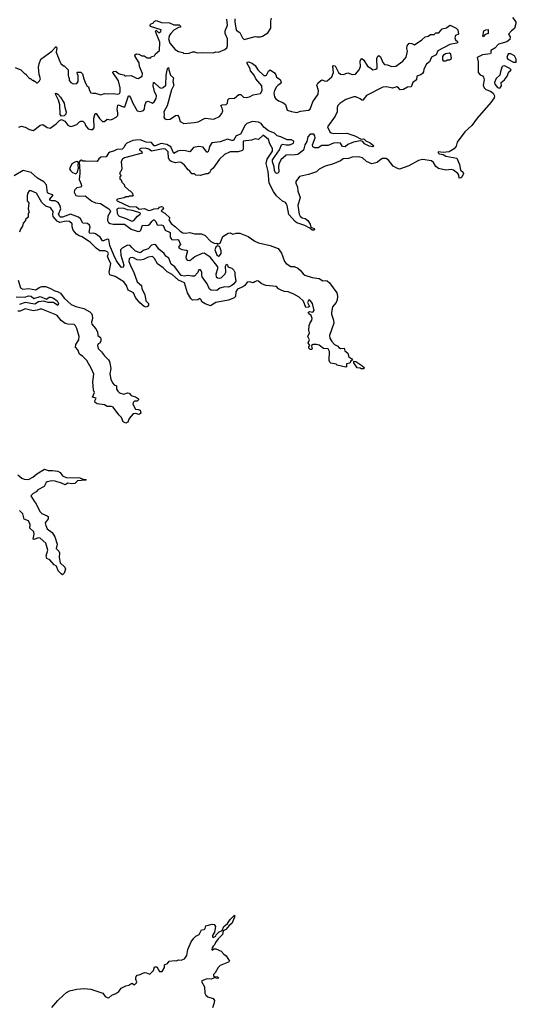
# Model space of a CAD drawing. Extents: x 2673034 to 2765626, y 830478 to 954748.
# Tile 110 of 126: x 2703925 to 2709496, y 917771 to 928819. Entities that reach past the tile are written whole.
import ezdxf

# ---------------------------------------------------------------- set-up
doc = ezdxf.new("R2010")
doc.units = 0

msp = doc.modelspace()

# ---------------------------------------------------------------- linework, layer by layer
at = {"layer": '0CON05XD'}
for points in [[(2703873, 928283), (2703940, 928255), (2703982, 928212), (2703995, 928210), (2704000, 928195), (2704035, 928160), (2704045, 928160), (2704065, 928140), (2704075, 928140), (2704085, 928130), (2704095, 928130), (2704115, 928110), (2704125, 928110), (2704148, 928132), (2704158, 928155), (2704142, 928205), (2704138, 928285), (2704142, 928325), (2704162, 928375), (2704286, 928464), (2704335, 928520), (2704342, 928505), (2704333, 928453), (2704375, 928350), (2704387, 928327), (2704415, 928300), (2704425, 928300), (2704470, 928255), (2704470, 928195), (2704473, 928173), (2704480, 928165), (2704480, 928135), (2704500, 928115), (2704525, 928100), (2704568, 928102), (2704580, 928125), (2704580, 928195), (2704573, 928203), (2704570, 928225), (2704575, 928230), (2704612, 928232), (2704631, 928211), (2704644, 928155), (2704665, 928108), (2704682, 928072), (2704698, 928065), (2704708, 928025), (2704725, 928000), (2704745, 927993), (2704775, 927994), (2704835, 927976), (2704875, 927991), (2704905, 927986), (2704975, 927991), (2705025, 927984), (2705045, 927991), (2705051, 928005), (2705054, 928056), (2705032, 928132), (2704972, 928225), (2704973, 928237), (2705005, 928243), (2705034, 928214), (2705055, 928206), (2705095, 928202), (2705105, 928190), (2705115, 928188), (2705175, 928193), (2705235, 928162), (2705255, 928158), (2705300, 928185), (2705303, 928215), (2705271, 928295), (2705264, 928335), (2705220, 928405), (2705218, 928425), (2705235, 928437), (2705262, 928432), (2705294, 928414), (2705320, 928415), (2705355, 928392), (2705395, 928390), (2705403, 928407), (2705437, 928413), (2705448, 928435), (2705493, 928475), (2705496, 928565), (2705450, 928685), (2705455, 928700), (2705485, 928673), (2705507, 928685), (2705512, 928705), (2705394, 928744), (2705388, 928755), (2705391, 928769), (2705425, 928782), (2705435, 928798), (2705455, 928808), (2705517, 928787), (2705605, 928782), (2705655, 928760), (2705715, 928760), (2705730, 928745), (2705730, 928735), (2705705, 928730), (2705655, 928702), (2705622, 928665), (2705606, 928644), (2705593, 928603), (2705608, 928555), (2705668, 928485), (2705705, 928463), (2705755, 928450), (2705765, 928440), (2705825, 928442), (2705865, 928460), (2705885, 928460), (2705915, 928448), (2705975, 928452), (2706095, 928448), (2706125, 928457), (2706156, 928454), (2706226, 928484), (2706248, 928505), (2706257, 928527), (2706256, 928605), (2706232, 928665), (2706230, 928695), (2706256, 928756), (2706250, 928825)], [(2709454, 928845), (2709489, 928795), (2709492, 928775), (2709475, 928720), (2709444, 928695), (2709410, 928655), (2709428, 928625), (2709424, 928595), (2709388, 928572), (2709295, 928544), (2709255, 928499), (2709209, 928475), (2709211, 928445), (2709205, 928437), (2709115, 928424), (2709057, 928395), (2709067, 928345), (2709070, 928225), (2709091, 928201), (2709118, 928188), (2709127, 928173), (2709135, 928144), (2709126, 928085), (2709134, 928055), (2709155, 928035), (2709205, 928017), (2709237, 927995), (2709251, 927965), (2709248, 927942), (2709210, 927890), (2709057, 927715), (2708997, 927633), (2708919, 927561), (2708833, 927445), (2708820, 927400), (2708800, 927370), (2708743, 927337), (2708675, 927330), (2708620, 927335), (2708621, 927325), (2708632, 927315), (2708675, 927306), (2708705, 927288), (2708828, 927265), (2708860, 927195), (2708870, 927130), (2708895, 927112), (2708903, 927095), (2708885, 927052), (2708875, 927044), (2708855, 927042), (2708850, 927075), (2708840, 927095), (2708790, 927129), (2708765, 927137), (2708705, 927131), (2708625, 927148), (2708592, 927172), (2708566, 927216), (2708545, 927234), (2708445, 927251), (2708400, 927240), (2708289, 927181), (2708185, 927143), (2708155, 927152), (2708113, 927175), (2708063, 927243), (2708035, 927262), (2707995, 927261), (2707965, 927244), (2707935, 927217), (2707875, 927202), (2707815, 927227), (2707769, 927269), (2707725, 927279), (2707655, 927278), (2707615, 927261), (2707555, 927257), (2707524, 927236), (2707435, 927196), (2707353, 927177), (2707285, 927141), (2707255, 927113), (2707165, 927082), (2707065, 927058), (2707024, 927005), (2707024, 926985), (2707040, 926940), (2707044, 926895), (2707070, 926825), (2707046, 926735), (2707061, 926635), (2707072, 926615), (2707095, 926596), (2707127, 926587), (2707156, 926565), (2707183, 926525), (2707192, 926492), (2707229, 926475), (2707231, 926465), (2707225, 926457), (2707205, 926456), (2707179, 926479), (2707125, 926509), (2707035, 926538), (2707015, 926553), (2706944, 926634), (2706926, 926735), (2706916, 926756), (2706907, 926767), (2706874, 926784), (2706805, 926844), (2706772, 926892), (2706722, 926985), (2706712, 927115), (2706690, 927205), (2706701, 927255), (2706760, 927345), (2706763, 927373), (2706732, 927425), (2706715, 927473), (2706655, 927522), (2706605, 927473), (2706565, 927482), (2706525, 927467), (2706434, 927456), (2706434, 927366), (2706425, 927353), (2706375, 927336), (2706285, 927336), (2706224, 927306), (2706168, 927255), (2706095, 927152), (2706071, 927129), (2706055, 927102), (2706035, 927088), (2706015, 927088), (2705955, 927070), (2705903, 927073), (2705885, 927090), (2705855, 927090), (2705835, 927120), (2705814, 927134), (2705773, 927185), (2705738, 927215), (2705715, 927219), (2705675, 927212), (2705625, 927228), (2705610, 927240), (2705596, 927265), (2705590, 927335), (2705561, 927365), (2705535, 927371), (2705405, 927342), (2705375, 927366), (2705335, 927377), (2705285, 927372), (2705270, 927365), (2705270, 927355), (2705293, 927343), (2705300, 927320), (2705102, 927268), (2705077, 927253), (2705064, 927226), (2705070, 927145), (2705060, 927115), (2705050, 927105), (2705050, 927085), (2705060, 927075), (2705060, 927065), (2705050, 927055), (2705050, 927035), (2705062, 927022), (2705070, 926995), (2705098, 926968), (2705102, 926952), (2705152, 926902), (2705165, 926900), (2705188, 926878), (2705200, 926845), (2705195, 926840), (2705155, 926840), (2705145, 926830), (2705115, 926830), (2705099, 926821), (2705023, 926807), (2705011, 926795), (2705019, 926785), (2705155, 926724), (2705235, 926720), (2705265, 926694), (2705325, 926699), (2705361, 926681), (2705385, 926679), (2705433, 926697), (2705481, 926699), (2705495, 926717), (2705515, 926723), (2705530, 926720), (2705538, 926705), (2705524, 926686), (2705512, 926675), (2705518, 926665), (2705555, 926649), (2705610, 926595), (2705597, 926575), (2705623, 926533), (2705675, 926495), (2705724, 926445), (2705755, 926428), (2705785, 926424), (2705835, 926431), (2705885, 926418), (2705965, 926418), (2706007, 926397), (2706069, 926329), (2706115, 926308), (2706135, 926310), (2706145, 926300), (2706175, 926313), (2706204, 926386), (2706265, 926424), (2706286, 926426), (2706315, 926412), (2706355, 926424), (2706393, 926423), (2706488, 926388), (2706563, 926335), (2706604, 926314), (2706735, 926285), (2706825, 926251), (2706861, 926201), (2706895, 926107), (2706914, 926084), (2706965, 926049), (2707005, 926050), (2707045, 926030), (2707070, 926010), (2707105, 925966), (2707125, 925954), (2707205, 925927), (2707284, 925914), (2707325, 925889), (2707355, 925894), (2707375, 925888), (2707402, 925865), (2707482, 925755), (2707492, 925715), (2707488, 925675), (2707476, 925644), (2707434, 925596), (2707422, 925535), (2707423, 925515), (2707447, 925447), (2707449, 925415), (2707401, 925275), (2707404, 925245), (2707425, 925209), (2707456, 925176), (2707494, 925154), (2707505, 925140), (2707525, 925129), (2707565, 925132), (2707574, 925104), (2707606, 925076), (2707616, 925036), (2707652, 925015), (2707658, 925002), (2707638, 924985), (2707630, 924965), (2707592, 924958), (2707590, 924925), (2707585, 924920), (2707485, 924943), (2707475, 924952), (2707415, 924964), (2707404, 924975), (2707396, 924995), (2707399, 925095), (2707385, 925127), (2707335, 925131), (2707285, 925166), (2707255, 925174), (2707216, 925174), (2707200, 925165), (2707198, 925155), (2707207, 925125), (2707201, 925119), (2707185, 925120), (2707170, 925135), (2707168, 925148), (2707180, 925165), (2707161, 925195), (2707177, 925225), (2707157, 925265), (2707178, 925305), (2707170, 925335), (2707174, 925386), (2707180, 925410), (2707204, 925446), (2707206, 925465), (2707195, 925500), (2707167, 925517), (2707160, 925535), (2707177, 925543), (2707215, 925539), (2707228, 925555), (2707210, 925635), (2707185, 925667), (2707175, 925674), (2707165, 925670), (2707153, 925645), (2707178, 925602), (2707165, 925592), (2707135, 925590), (2707109, 925659), (2707062, 925705), (2707000, 925740), (2706936, 925766), (2706895, 925771), (2706865, 925782), (2706830, 925800), (2706805, 925824), (2706685, 925836), (2706635, 925858), (2706605, 925886), (2706585, 925887), (2706563, 925877)], [(2706340, 928830), (2706338, 928795), (2706355, 928703), (2706396, 928676), (2706424, 928614), (2706445, 928598), (2706565, 928632), (2706585, 928628), (2706625, 928628), (2706650, 928635), (2706708, 928672), (2706742, 928725), (2706742, 928805), (2706750, 928835)], [(2703915, 927614), (2703945, 927624), (2703985, 927614), (2704035, 927586), (2704075, 927576), (2704097, 927585), (2704155, 927636), (2704184, 927644), (2704235, 927609), (2704268, 927602), (2704335, 927649), (2704371, 927689), (2704395, 927698), (2704430, 927680), (2704465, 927634), (2704495, 927622), (2704515, 927624), (2704566, 927644), (2704595, 927672), (2704610, 927680), (2704635, 927680), (2704655, 927658), (2704663, 927633), (2704695, 927596), (2704722, 927585), (2704744, 927586), (2704762, 927605), (2704757, 927715), (2704773, 927767), (2704785, 927767), (2704821, 927711), (2704855, 927678), (2704875, 927676), (2704905, 927704), (2704945, 927696), (2704965, 927702), (2705007, 927725), (2705025, 927745), (2705028, 927775), (2705017, 927815), (2705025, 927858), (2705035, 927863), (2705085, 927841), (2705105, 927843), (2705145, 927966), (2705155, 927966), (2705167, 927945), (2705194, 927884), (2705244, 927795), (2705275, 927790), (2705315, 927800), (2705326, 927815), (2705329, 927855), (2705345, 927899), (2705365, 927904), (2705415, 927882), (2705435, 927899), (2705456, 927935), (2705459, 927965), (2705436, 928015), (2705421, 928075), (2705425, 928114), (2705435, 928114), (2705495, 928058), (2705515, 928050), (2705535, 928057), (2705565, 928085), (2705570, 928195), (2705585, 928270), (2705595, 928282), (2705598, 928255), (2705618, 928198), (2705652, 928165), (2705643, 928125), (2705656, 928085), (2705628, 928032), (2705579, 927851), (2705542, 927785), (2705546, 927755), (2705541, 927725), (2705554, 927705), (2705575, 927699), (2705615, 927702), (2705675, 927744), (2705695, 927746), (2705710, 927730), (2705726, 927675), (2705765, 927656), (2705882, 927665), (2705926, 927674), (2706005, 927713), (2706105, 927703), (2706165, 927733), (2706194, 927765), (2706205, 927795), (2706198, 927825), (2706182, 927855), (2706195, 927863), (2706243, 927867), (2706256, 927884), (2706262, 927918), (2706275, 927936), (2706335, 927940), (2706385, 927979), (2706405, 927978), (2706435, 927951), (2706465, 927945), (2706505, 927952), (2706546, 927974), (2706625, 927991), (2706645, 928025), (2706642, 928075), (2706573, 928155), (2706554, 928195), (2706516, 928245), (2706509, 928269), (2706474, 928335), (2706477, 928343), (2706495, 928346), (2706535, 928328), (2706566, 928306), (2706596, 928255), (2706665, 928193), (2706685, 928191), (2706695, 928198), (2706715, 928240), (2706735, 928256), (2706782, 928222), (2706799, 928199), (2706806, 928175), (2706846, 928146), (2706858, 928115), (2706855, 928104), (2706825, 928086), (2706806, 928065), (2706785, 928026), (2706778, 927995), (2706783, 927953), (2706795, 927934), (2706827, 927907), (2706878, 927888), (2706907, 927867), (2706926, 927805), (2706975, 927787), (2707035, 927779), (2707075, 927791), (2707165, 927802), (2707185, 927815), (2707212, 927898), (2707272, 927985), (2707277, 928025), (2707260, 928085), (2707270, 928105), (2707298, 928132), (2707315, 928144), (2707355, 928131), (2707375, 928134), (2707425, 928176), (2707445, 928225), (2707438, 928295), (2707445, 928306), (2707465, 928300), (2707500, 928225), (2707525, 928206), (2707555, 928204), (2707605, 928221), (2707655, 928205), (2707692, 928208), (2707735, 928255), (2707747, 928295), (2707745, 928355), (2707755, 928378), (2707765, 928384), (2707787, 928365), (2707825, 928298), (2707866, 928276), (2707885, 928257), (2707922, 928265), (2707934, 928275), (2707933, 928385), (2707942, 928408), (2707955, 928416), (2707971, 928401), (2707999, 928339), (2708016, 928316), (2708052, 928312), (2708095, 928294), (2708145, 928297), (2708222, 928355), (2708260, 928400), (2708277, 928465), (2708267, 928495), (2708272, 928525), (2708293, 928557), (2708325, 928550), (2708355, 928536), (2708437, 928593), (2708472, 928628), (2708506, 928634), (2708535, 928653), (2708575, 928652), (2708595, 928672), (2708628, 928672), (2708665, 928716), (2708713, 928727), (2708735, 928748), (2708755, 928756), (2708823, 928725), (2708840, 928705), (2708848, 928655), (2708815, 928640), (2708807, 928615), (2708814, 928594), (2708836, 928576), (2708840, 928565), (2708828, 928555), (2708750, 928540), (2708615, 928468), (2708596, 928425), (2708543, 928397), (2708524, 928346), (2708489, 928321), (2708460, 928265), (2708455, 928235), (2708443, 928215), (2708425, 928199), (2708380, 928185), (2708377, 928143), (2708334, 928116), (2708316, 928064), (2708275, 928063), (2708229, 928035), (2708195, 928031), (2708176, 928055), (2708155, 928066), (2708108, 928052), (2708045, 928065), (2707999, 928061), (2707815, 927970), (2707775, 927916), (2707765, 927916), (2707745, 927931), (2707695, 927952), (2707675, 927953), (2707585, 927922), (2707515, 927879), (2707495, 927855), (2707487, 927833), (2707487, 927785), (2707465, 927735), (2707378, 927615), (2707405, 927561), (2707420, 927550), (2707445, 927543), (2707595, 927544), (2707685, 927515), (2707755, 927480), (2707785, 927483), (2707810, 927460), (2707855, 927436), (2707898, 927405), (2707885, 927394), (2707845, 927399), (2707792, 927425), (2707775, 927451), (2707745, 927458), (2707669, 927445), (2707605, 927418), (2707575, 927394), (2707545, 927396), (2707525, 927433), (2707495, 927438), (2707445, 927432), (2707385, 927406), (2707313, 927407), (2707275, 927382), (2707235, 927381), (2707213, 927393), (2707211, 927415), (2707238, 927492), (2707237, 927515), (2707223, 927533), (2707185, 927536), (2707157, 927505), (2707146, 927454), (2707124, 927415), (2707108, 927355), (2707045, 927308), (2707015, 927301), (2706915, 927299), (2706854, 927245), (2706833, 927197), (2706828, 927165), (2706831, 927115), (2706825, 927098), (2706805, 927092), (2706795, 927102), (2706783, 927125), (2706779, 927169), (2706760, 927225), (2706761, 927245), (2706840, 927360), (2706861, 927415), (2706875, 927424), (2706914, 927414), (2706956, 927416), (2706996, 927435), (2707000, 927455), (2706975, 927472), (2706925, 927470), (2706855, 927504), (2706815, 927515), (2706785, 927547), (2706715, 927573), (2706665, 927613), (2706634, 927654), (2706605, 927668), (2706535, 927675), (2706474, 927655), (2706455, 927635), (2706404, 927535), (2706355, 927514), (2706325, 927464), (2706305, 927463), (2706255, 927477), (2706173, 927447), (2706082, 927438), (2706056, 927395), (2706042, 927348)], [(2709125, 928628), (2709120, 928635), (2709130, 928695), (2709153, 928707), (2709180, 928710), (2709180, 928665), (2709146, 928654), (2709125, 928628)], [(2708704, 928356), (2708715, 928363), (2708725, 928370), (2708745, 928368), (2708770, 928385), (2708762, 928432), (2708745, 928442), (2708702, 928435), (2708675, 928417), (2708668, 928405), (2708667, 928367), (2708675, 928358), (2708704, 928356)], [(2709495, 928343), (2709496, 928375), (2709477, 928415), (2709435, 928437), (2709406, 928434), (2709391, 928395), (2709401, 928375), (2709465, 928344), (2709495, 928343)], [(2709305, 928050), (2709315, 928053), (2709330, 928075), (2709328, 928115), (2709365, 928143), (2709393, 928185), (2709412, 928235), (2709425, 928238), (2709440, 928255), (2709425, 928272), (2709365, 928301), (2709345, 928299), (2709332, 928285), (2709317, 928235), (2709313, 928195), (2709272, 928158), (2709252, 928115), (2709256, 928095), (2709285, 928058), (2709305, 928050)], [(2704395, 927737), (2704381, 927755), (2704374, 927865), (2704362, 927915), (2704331, 927975), (2704328, 927992), (2704334, 927996), (2704354, 927985), (2704385, 927949), (2704425, 927882), (2704430, 927835), (2704447, 927785), (2704442, 927758), (2704425, 927742), (2704395, 927737)], [(2706042, 927348), (2706035, 927334), (2706025, 927333), (2705985, 927387), (2705935, 927395), (2705875, 927386), (2705835, 927335), (2705785, 927348), (2705725, 927350), (2705698, 927342), (2705655, 927317), (2705622, 927392), (2705575, 927418), (2705512, 927428), (2705445, 927403), (2705435, 927405), (2705405, 927441), (2705345, 927443), (2705275, 927471), (2705225, 927469), (2705195, 927463), (2705126, 927434), (2705112, 927418), (2705095, 927384), (2705075, 927368), (2705015, 927364), (2704979, 927345), (2704935, 927334), (2704920, 927320), (2704895, 927279), (2704835, 927275), (2704815, 927259), (2704793, 927227), (2704665, 927233), (2704635, 927232), (2704615, 927243), (2704605, 927240), (2704588, 927215), (2704597, 927195), (2704601, 927095), (2704592, 927025), (2704614, 926975), (2704617, 926953), (2704609, 926941), (2704565, 926933), (2704539, 926905), (2704536, 926885), (2704555, 926847), (2704592, 926838), (2704661, 926841), (2704733, 926783), (2704774, 926764), (2704831, 926755), (2704925, 926696), (2704936, 926685), (2704943, 926665), (2704913, 926615), (2704910, 926565), (2704921, 926545), (2704942, 926532), (2704975, 926525), (2705101, 926525), (2705175, 926470), (2705255, 926442), (2705273, 926447), (2705285, 926459), (2705304, 926515), (2705345, 926510), (2705366, 926514), (2705384, 926526), (2705411, 926559), (2705425, 926574), (2705435, 926572), (2705451, 926555), (2705469, 926519), (2705485, 926514), (2705515, 926517), (2705535, 926510), (2705558, 926458), (2705615, 926433), (2705615, 926380), (2705627, 926355), (2705635, 926350), (2705694, 926354), (2705708, 926348), (2705728, 926295), (2705710, 926275), (2705708, 926265), (2705715, 926256), (2705745, 926239), (2705795, 926232), (2705807, 926225), (2705788, 926155), (2705791, 926135), (2705805, 926121), (2705835, 926116), (2705889, 926161), (2705975, 926201), (2705995, 926203), (2706052, 926165), (2706144, 926045), (2706146, 926025), (2706125, 925965), (2706131, 925935), (2706143, 925923), (2706165, 925918), (2706186, 925924), (2706231, 925969), (2706237, 925985), (2706234, 926055), (2706245, 926077), (2706257, 926067), (2706260, 926045), (2706305, 926030), (2706328, 926008), (2706338, 925985), (2706337, 925957), (2706351, 925885), (2706329, 925855), (2706305, 925836), (2706266, 925816), (2706225, 925822), (2706172, 925805), (2706135, 925782), (2706073, 925783), (2706055, 925796), (2706027, 925857), (2705974, 925935), (2705967, 925955), (2705970, 925985), (2705955, 926011), (2705935, 926011), (2705921, 925979), (2705885, 925941), (2705855, 925941), (2705815, 925950), (2705772, 925942), (2705735, 925948), (2705665, 926045), (2705623, 926075), (2705600, 926145), (2705565, 926165), (2705545, 926195), (2705485, 926245), (2705453, 926293), (2705435, 926296), (2705405, 926289), (2705365, 926248), (2705309, 926231), (2705285, 926205), (2705275, 926202), (2705225, 926223), (2705184, 926264), (2705165, 926284), (2705135, 926288), (2705075, 926255), (2705057, 926235), (2705060, 926175), (2705092, 926065), (2705087, 926043), (2705075, 926038), (2705065, 926041), (2705012, 926115), (2704981, 926175), (2704938, 926285), (2704924, 926354), (2704905, 926358), (2704865, 926337), (2704855, 926338), (2704828, 926378), (2704776, 926416), (2704755, 926423), (2704711, 926421), (2704706, 926435), (2704715, 926495), (2704707, 926515), (2704685, 926533), (2704635, 926535), (2704609, 926585), (2704585, 926605), (2704495, 926635), (2704405, 926603), (2704385, 926603), (2704375, 926609), (2704359, 926635), (2704387, 926695), (2704377, 926737), (2704358, 926768), (2704325, 926786), (2704285, 926785), (2704265, 926794), (2704264, 926805), (2704297, 926845), (2704296, 926855), (2704247, 926867), (2704238, 926875), (2704227, 926967), (2704195, 927001), (2704125, 927039), (2704055, 927104), (2703965, 927127), (2703865, 927067)], [(2704555, 927090), (2704572, 927108), (2704584, 927155), (2704580, 927185), (2704584, 927215), (2704566, 927226), (2704545, 927222), (2704510, 927200), (2704483, 927145), (2704494, 927125), (2704516, 927106), (2704555, 927090)], [(2706563, 925877), (2706545, 925868), (2706505, 925879), (2706476, 925874), (2706452, 925838), (2706430, 925820), (2706369, 925795), (2706350, 925765), (2706346, 925714), (2706331, 925699), (2706268, 925672), (2706125, 925644), (2706065, 925609), (2706005, 925629), (2705968, 925655), (2705960, 925675), (2705945, 925690), (2705923, 925677), (2705865, 925672), (2705845, 925692), (2705806, 925756), (2705774, 925865), (2705707, 925897), (2705635, 925961), (2705581, 925991), (2705535, 926036), (2705471, 926081), (2705439, 926139), (2705415, 926160), (2705365, 926156), (2705315, 926128), (2705281, 926119), (2705245, 926126), (2705195, 926149), (2705165, 926146), (2705154, 926135), (2705149, 926105), (2705174, 926044), (2705202, 925995), (2705245, 925878), (2705291, 925835), (2705295, 925798), (2705331, 925735), (2705342, 925665), (2705371, 925635), (2705371, 925615), (2705360, 925600), (2705345, 925592), (2705320, 925600), (2705273, 925643), (2705223, 925703), (2705201, 925755), (2705141, 925785), (2705125, 925835), (2705095, 925878), (2704995, 925936), (2704936, 925956), (2704928, 925985), (2704947, 926085), (2704924, 926125), (2704910, 926165), (2704920, 926195), (2704915, 926209), (2704885, 926227), (2704825, 926227), (2704784, 926254), (2704720, 926320), (2704625, 926383), (2704594, 926394), (2704564, 926414), (2704526, 926456), (2704514, 926494), (2704515, 926528), (2704483, 926553), (2704445, 926557), (2704375, 926544), (2704347, 926557), (2704301, 926611), (2704298, 926632), (2704302, 926665), (2704275, 926704), (2704265, 926713), (2704220, 926725), (2704175, 926768), (2704115, 926872), (2704055, 926900), (2704031, 926899), (2704013, 926867), (2704008, 926835), (2704008, 926788), (2704028, 926765), (2704022, 926695), (2704030, 926655), (2704020, 926645), (2704020, 926605), (2703992, 926578), (2703990, 926565), (2703963, 926537), (2703957, 926503), (2703933, 926467), (2703922, 926435)], [(2705185, 926559), (2705205, 926564), (2705246, 926614), (2705277, 926635), (2705282, 926645), (2705272, 926652), (2705189, 926679), (2705135, 926686), (2705099, 926699), (2705037, 926703), (2705016, 926694), (2705019, 926649), (2705029, 926625), (2705041, 926615), (2705120, 926590), (2705185, 926559)], [(2706155, 926166), (2706165, 926170), (2706185, 926194), (2706186, 926225), (2706175, 926260), (2706165, 926273), (2706145, 926280), (2706125, 926268), (2706114, 926235), (2706135, 926181), (2706155, 926166)], [(2703908, 925895), (2703935, 925810), (2703960, 925795), (2704023, 925803), (2704105, 925787), (2704145, 925813), (2704175, 925824), (2704215, 925824), (2704265, 925807), (2704321, 925775), (2704357, 925767), (2704382, 925752), (2704426, 925695), (2704501, 925625), (2704555, 925602), (2704645, 925580), (2704712, 925542), (2704732, 925522), (2704739, 925505), (2704741, 925465), (2704730, 925425), (2704735, 925402), (2704780, 925350), (2704798, 925315), (2704802, 925275), (2704832, 925252), (2704836, 925236), (2704836, 925214), (2704825, 925190), (2704805, 925182), (2704797, 925165), (2704805, 925130), (2704844, 925094), (2704875, 925047), (2704921, 925001), (2704932, 924982), (2704941, 924945), (2704946, 924905), (2704935, 924845), (2704946, 924785), (2704966, 924745), (2704985, 924723), (2705010, 924710), (2705013, 924675), (2705025, 924652), (2705045, 924634), (2705095, 924619), (2705135, 924631), (2705155, 924630), (2705175, 924603), (2705225, 924588), (2705258, 924565), (2705257, 924553), (2705245, 924540), (2705215, 924538), (2705197, 924523), (2705193, 924505), (2705225, 924450), (2705255, 924447), (2705276, 924436), (2705286, 924404), (2705265, 924388), (2705225, 924400), (2705200, 924395), (2705152, 924345), (2705138, 924302), (2705117, 924293), (2705087, 924307), (2705067, 924355), (2705037, 924385), (2704975, 924471), (2704955, 924478), (2704905, 924478), (2704876, 924496), (2704795, 924510), (2704772, 924525), (2704768, 924542), (2704782, 924572), (2704742, 924585), (2704763, 924635), (2704752, 924662), (2704746, 924756), (2704758, 924842), (2704731, 924901), (2704679, 924995), (2704635, 925039), (2704597, 925067), (2704577, 925115), (2704553, 925143), (2704556, 925175), (2704590, 925225), (2704594, 925265), (2704568, 925355), (2704551, 925385), (2704535, 925397), (2704465, 925401), (2704435, 925411), (2704392, 925442), (2704345, 925499), (2704325, 925511), (2704175, 925572), (2704155, 925572), (2704122, 925558), (2704075, 925552), (2703985, 925573), (2703930, 925550), (2703905, 925547)], [(2703885, 925711), (2703983, 925707), (2704025, 925722), (2704053, 925715), (2704085, 925692), (2704155, 925713), (2704225, 925682), (2704255, 925706), (2704275, 925705), (2704303, 925693), (2704345, 925663), (2704360, 925635), (2704355, 925612), (2704305, 925645), (2704245, 925646), (2704195, 925659), (2704135, 925655), (2704095, 925626), (2703985, 925644), (2703925, 925624)], [(2707755, 924902), (2707745, 924910), (2707712, 924912), (2707675, 924970), (2707672, 924988), (2707695, 924982), (2707765, 924937), (2707790, 924915), (2707785, 924903), (2707755, 924902)], [(2703905, 923712), (2703949, 923675), (2703975, 923664), (2704025, 923659), (2704072, 923685), (2704117, 923723), (2704205, 923774), (2704245, 923760), (2704295, 923761), (2704352, 923752), (2704379, 923739), (2704405, 923701), (2704445, 923684), (2704600, 923680)], [(2704600, 923680), (2704645, 923660), (2704665, 923660), (2704670, 923655), (2704665, 923652), (2704575, 923644), (2704545, 923616), (2704505, 923612), (2704465, 923619), (2704435, 923600), (2704395, 923620), (2704325, 923641), (2704285, 923643), (2704235, 923634), (2704223, 923627), (2704200, 923580), (2704128, 923545), (2704110, 923520), (2704075, 923502), (2704052, 923475), (2704088, 923415), (2704112, 923385), (2704151, 923301), (2704175, 923278), (2704235, 923253), (2704244, 923244), (2704243, 923217), (2704211, 923175), (2704217, 923145), (2704235, 923108), (2704291, 923065), (2704321, 923015), (2704347, 922935), (2704333, 922885), (2704366, 922856), (2704373, 922837), (2704370, 922785), (2704378, 922725), (2704433, 922675), (2704440, 922655), (2704425, 922610), (2704405, 922590), (2704391, 922601), (2704358, 922635), (2704339, 922689), (2704313, 922703), (2704265, 922757), (2704230, 922775), (2704222, 922805), (2704241, 922865), (2704220, 922945), (2704155, 923002), (2704135, 923004), (2704085, 922987), (2704075, 922990), (2704088, 923045), (2704084, 923074), (2704040, 923115), (2704043, 923155), (2704023, 923195), (2703976, 923216), (2703962, 923275), (2703925, 923312)], [(2704285, 917735), (2704354, 917815), (2704415, 917873), (2704449, 917905), (2704485, 917922), (2704568, 917942), (2704649, 917949), (2704725, 917941), (2704858, 917895), (2704885, 917860), (2704905, 917847), (2704925, 917843), (2704958, 917875), (2705005, 917894), (2705036, 917914), (2705065, 917952), (2705092, 917968), (2705115, 917980), (2705150, 917985), (2705185, 918008), (2705215, 917990), (2705237, 918013), (2705240, 918025), (2705228, 918048), (2705228, 918065), (2705232, 918085), (2705245, 918100), (2705267, 918103), (2705325, 918128), (2705346, 918126), (2705385, 918110), (2705425, 918150), (2705438, 918192), (2705465, 918190), (2705495, 918140), (2705522, 918138), (2705550, 918185), (2705550, 918215), (2705585, 918230), (2705602, 918255), (2705665, 918262), (2705685, 918258), (2705705, 918272), (2705735, 918267), (2705775, 918283), (2705802, 918318), (2705813, 918385), (2705849, 918471), (2705877, 918513), (2705900, 918535), (2705940, 918555), (2705964, 918606), (2705995, 918610), (2706007, 918623), (2706015, 918650), (2706085, 918672), (2706106, 918666), (2706120, 918645), (2706109, 918581), (2706088, 918542), (2706088, 918528), (2706095, 918522), (2706125, 918534), (2706131, 918549), (2706164, 918586), (2706195, 918600), (2706216, 918645), (2706255, 918676), (2706285, 918724), (2706335, 918772), (2706335, 918748), (2706304, 918676), (2706274, 918656), (2706239, 918611), (2706206, 918594), (2706202, 918555), (2706153, 918507), (2706123, 918465), (2706112, 918438), (2706095, 918425), (2706084, 918404), (2706080, 918385), (2706085, 918378), (2706105, 918392), (2706125, 918392), (2706185, 918368), (2706214, 918334), (2706242, 918315), (2706280, 918255), (2706267, 918243), (2706174, 918206), (2706152, 918185), (2706118, 918125), (2706098, 918105), (2706098, 918095), (2706105, 918082), (2706145, 918081), (2706158, 918065), (2706145, 918060), (2706112, 918068), (2706075, 918052), (2706035, 918058), (2706016, 918054), (2705970, 918035), (2705963, 918027), (2705997, 917967), (2706002, 917895), (2706012, 917872), (2706034, 917854), (2706097, 917835), (2706111, 917815), (2706104, 917775), (2706087, 917733)]]:
    msp.add_lwpolyline(points, dxfattribs=at)

doc.saveas('drawing.dxf')
